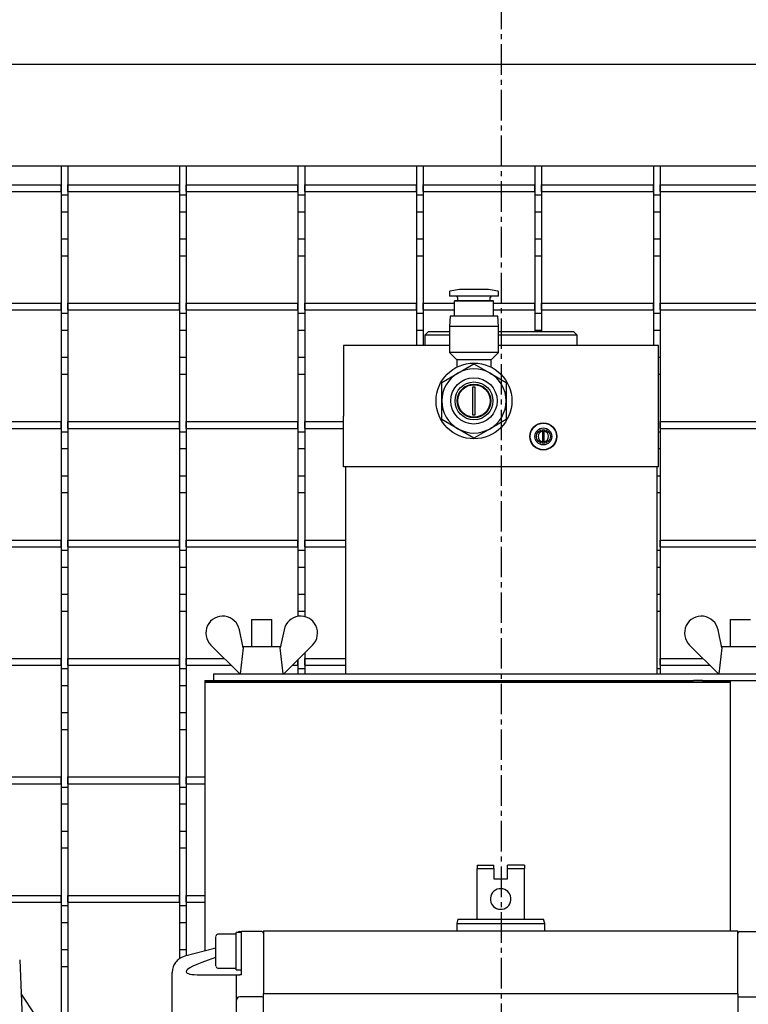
# Model space of a CAD drawing. Extents: x -72 to 51457, y 0 to 26838.
# Tile 84 of 203: x 8018 to 8233, y 9080 to 9371. Entities that reach past the tile are written whole.
import ezdxf

# ---------------------------------------------------------------- set-up
doc = ezdxf.new("R2010")
doc.units = 0
doc.header["$LTSCALE"] = 12
doc.linetypes.add('CHAIN_THIN', pattern=[1.125, 0.75, -0.125, 0.125, -0.125])
doc.linetypes.add('SOLID_THIN', pattern=[0])
doc.layers.get('0').update_dxf_attribs({"linetype": 'CONTINUOUS'})

# ---------------------------------------------------------------- blocks, each defined once
blk = doc.blocks.new('Vela_Drauf')
at = {"color": 7, "linetype": 'CHAIN_THIN', "lineweight": 25}
blk.add_line((8159.76, 9552.68), (8159.76, 7552.68), dxfattribs=at)
at = {"color": 7, "linetype": 'SOLID_THIN', "lineweight": 25}
for p, q in [((8684.76, 9357.68), (7634.76, 9357.68)), ((8654.76, 9327.68), (7664.76, 9327.68)), ((8029.76, 9327.68), (8029.76, 9319.18)), ((8031.76, 9327.68), (8031.76, 9319.18)), ((8064.76, 9327.68), (8064.76, 9319.18)), ((8066.76, 9327.68), (8066.76, 9319.18)), ((8099.76, 9327.68), (8099.76, 9319.18)), ((8101.76, 9327.68), (8101.76, 9319.18)), ((8134.76, 9327.68), (8134.76, 9319.18)), ((8136.76, 9327.68), (8136.76, 9319.18)), ((8169.76, 9327.68), (8169.76, 9319.18)), ((8171.76, 9327.68), (8171.76, 9319.18)), ((8204.76, 9327.68), (8204.76, 9319.18)), ((8206.76, 9327.68), (8206.76, 9319.18)), ((7996.76, 9322.18), (8029.76, 9322.18)), ((8029.76, 9320.18), (8029.76, 9322.18)), ((8031.76, 9320.18), (8031.76, 9322.18)), ((8031.76, 9322.18), (8064.76, 9322.18)), ((8064.76, 9320.18), (8064.76, 9322.18)), ((8066.76, 9322.18), (8099.76, 9322.18)), ((8066.76, 9320.18), (8066.76, 9322.18)), ((8099.76, 9320.18), (8099.76, 9322.18)), ((8101.76, 9320.18), (8101.76, 9322.18)), ((8101.76, 9322.18), (8134.76, 9322.18)), ((8134.76, 9320.18), (8134.76, 9322.18)), ((8136.76, 9322.18), (8169.76, 9322.18)), ((8136.76, 9320.18), (8136.76, 9322.18)), ((8169.76, 9320.18), (8169.76, 9322.18)), ((8171.76, 9322.18), (8204.76, 9322.18)), ((8171.76, 9320.18), (8171.76, 9322.18)), ((8204.76, 9320.18), (8204.76, 9322.18)), ((8206.76, 9322.18), (8239.76, 9322.18)), ((8206.76, 9320.18), (8206.76, 9322.18)), ((7996.76, 9320.18), (8029.76, 9320.18)), ((8029.76, 9319.18), (8031.76, 9319.18)), ((8029.76, 9319.18), (8029.76, 9314.18)), ((8031.76, 9320.18), (8064.76, 9320.18)), ((8031.76, 9319.18), (8031.76, 9314.18)), ((8064.76, 9319.18), (8066.76, 9319.18)), ((8064.76, 9319.18), (8064.76, 9314.18)), ((8066.76, 9320.18), (8099.76, 9320.18)), ((8066.76, 9319.18), (8066.76, 9314.18)), ((8099.76, 9319.18), (8101.76, 9319.18)), ((8099.76, 9319.18), (8099.76, 9314.18)), ((8101.76, 9320.18), (8134.76, 9320.18)), ((8101.76, 9319.18), (8101.76, 9314.18)), ((8134.76, 9319.18), (8136.76, 9319.18)), ((8134.76, 9319.18), (8134.76, 9314.18)), ((8136.76, 9320.18), (8169.76, 9320.18)), ((8136.76, 9319.18), (8136.76, 9314.18)), ((8169.76, 9319.18), (8171.76, 9319.18)), ((8169.76, 9319.18), (8169.76, 9314.18)), ((8171.76, 9320.18), (8204.76, 9320.18)), ((8171.76, 9319.18), (8171.76, 9314.18)), ((8204.76, 9319.18), (8206.76, 9319.18)), ((8204.76, 9319.18), (8204.76, 9314.18)), ((8206.76, 9320.18), (8239.76, 9320.18)), ((8206.76, 9319.18), (8206.76, 9314.18)), ((8029.76, 9314.18), (8031.76, 9314.18)), ((8029.76, 9314.18), (8029.76, 9306.18)), ((8031.76, 9314.18), (8031.76, 9306.18)), ((8064.76, 9314.18), (8066.76, 9314.18)), ((8064.76, 9314.18), (8064.76, 9306.18)), ((8066.76, 9314.18), (8066.76, 9306.18)), ((8099.76, 9314.18), (8101.76, 9314.18)), ((8099.76, 9314.18), (8099.76, 9306.18)), ((8101.76, 9314.18), (8101.76, 9306.18)), ((8134.76, 9314.18), (8136.76, 9314.18)), ((8134.76, 9314.18), (8134.76, 9306.18)), ((8136.76, 9314.18), (8136.76, 9306.18)), ((8169.76, 9314.18), (8171.76, 9314.18)), ((8169.76, 9314.18), (8169.76, 9306.18)), ((8171.76, 9314.18), (8171.76, 9306.18)), ((8204.76, 9314.18), (8206.76, 9314.18)), ((8204.76, 9314.18), (8204.76, 9306.18)), ((8206.76, 9314.18), (8206.76, 9306.18)), ((8029.76, 9306.18), (8031.76, 9306.18)), ((8029.76, 9306.18), (8029.76, 9301.18)), ((8031.76, 9306.18), (8031.76, 9301.18)), ((8064.76, 9306.18), (8066.76, 9306.18)), ((8064.76, 9306.18), (8064.76, 9301.18)), ((8066.76, 9306.18), (8066.76, 9301.18)), ((8099.76, 9306.18), (8101.76, 9306.18)), ((8099.76, 9306.18), (8099.76, 9301.18)), ((8101.76, 9306.18), (8101.76, 9301.18)), ((8134.76, 9306.18), (8136.76, 9306.18)), ((8134.76, 9306.18), (8134.76, 9301.18)), ((8136.76, 9306.18), (8136.76, 9301.18)), ((8169.76, 9306.18), (8171.76, 9306.18)), ((8169.76, 9306.18), (8169.76, 9301.18)), ((8171.76, 9306.18), (8171.76, 9301.18)), ((8204.76, 9306.18), (8206.76, 9306.18)), ((8204.76, 9306.18), (8204.76, 9301.18)), ((8206.76, 9306.18), (8206.76, 9301.18)), ((8029.76, 9301.18), (8031.76, 9301.18)), ((8029.76, 9301.18), (8029.76, 9284.18)), ((8031.76, 9301.18), (8031.76, 9284.18)), ((8064.76, 9301.18), (8066.76, 9301.18)), ((8064.76, 9301.18), (8064.76, 9284.18)), ((8066.76, 9301.18), (8066.76, 9284.18)), ((8099.76, 9301.18), (8101.76, 9301.18)), ((8099.76, 9301.18), (8099.76, 9284.18)), ((8101.76, 9301.18), (8101.76, 9284.18)), ((8134.76, 9301.18), (8136.76, 9301.18)), ((8134.76, 9301.18), (8134.76, 9284.18)), ((8136.76, 9301.18), (8136.76, 9284.18)), ((8169.76, 9301.18), (8171.76, 9301.18)), ((8169.76, 9301.18), (8169.76, 9284.18)), ((8171.76, 9301.18), (8171.76, 9284.18)), ((8204.76, 9301.18), (8206.76, 9301.18)), ((8204.76, 9301.18), (8204.76, 9284.18)), ((8206.76, 9301.18), (8206.76, 9284.18)), ((8144.51, 9290.5), (8144.51, 9289.21)), ((8147.46, 9291.18), (8144.67, 9290.69)), ((8156.06, 9291.18), (8147.46, 9291.18)), ((8158.84, 9290.69), (8156.06, 9291.18)), ((8159.01, 9289.21), (8159.01, 9290.5)), ((7996.76, 9287.18), (8029.76, 9287.18)), ((8029.76, 9285.18), (8029.76, 9287.18)), ((8031.76, 9285.18), (8031.76, 9287.18)), ((8031.76, 9287.18), (8064.76, 9287.18)), ((8064.76, 9285.18), (8064.76, 9287.18)), ((8066.76, 9285.18), (8066.76, 9287.18)), ((8066.76, 9287.18), (8099.76, 9287.18)), ((8099.76, 9285.18), (8099.76, 9287.18)), ((8101.76, 9285.18), (8101.76, 9287.18)), ((8101.76, 9287.18), (8134.76, 9287.18)), ((8134.76, 9285.18), (8134.76, 9287.18)), ((8136.76, 9285.18), (8136.76, 9287.18)), ((8136.76, 9287.18), (8145.96, 9287.18)), ((8159.01, 9289.21), (8144.51, 9289.21)), ((8146.1, 9287.89), (8145.96, 9287.75)), ((8145.96, 9287.75), (8145.96, 9283.29)), ((8157.56, 9287.75), (8145.96, 9287.75)), ((8157.42, 9287.89), (8146.1, 9287.89)), ((8146.92, 9288.83), (8146.92, 9287.89)), ((8156.59, 9287.89), (8156.59, 9288.83)), ((8157.56, 9287.75), (8157.42, 9287.89)), ((8157.56, 9283.29), (8157.56, 9287.75)), ((8157.56, 9287.18), (8169.76, 9287.18)), ((8169.76, 9285.18), (8169.76, 9287.18)), ((8171.76, 9285.18), (8171.76, 9287.18)), ((8171.76, 9287.18), (8204.76, 9287.18)), ((8204.76, 9285.18), (8204.76, 9287.18)), ((8206.76, 9285.18), (8206.76, 9287.18)), ((8206.76, 9287.18), (8239.76, 9287.18)), ((7996.76, 9285.18), (8029.76, 9285.18)), ((8031.76, 9285.18), (8064.76, 9285.18)), ((8066.76, 9285.18), (8099.76, 9285.18)), ((8101.76, 9285.18), (8134.76, 9285.18)), ((8136.76, 9285.18), (8145.96, 9285.18)), ((8157.56, 9285.18), (8169.76, 9285.18)), ((8171.76, 9285.18), (8204.76, 9285.18)), ((8206.76, 9285.18), (8239.76, 9285.18)), ((8029.76, 9284.18), (8031.76, 9284.18)), ((8029.76, 9284.18), (8029.76, 9279.18)), ((8031.76, 9284.18), (8031.76, 9279.18)), ((8064.76, 9284.18), (8066.76, 9284.18)), ((8064.76, 9284.18), (8064.76, 9279.18)), ((8066.76, 9284.18), (8066.76, 9279.18)), ((8099.76, 9284.18), (8101.76, 9284.18)), ((8099.76, 9284.18), (8099.76, 9279.18)), ((8101.76, 9284.18), (8101.76, 9279.18)), ((8134.76, 9284.18), (8136.76, 9284.18)), ((8134.76, 9284.18), (8134.76, 9279.18)), ((8136.76, 9284.18), (8136.76, 9279.18)), ((8144.72, 9283.29), (8144.51, 9280.29)), ((8158.8, 9283.29), (8144.72, 9283.29)), ((8159.01, 9280.29), (8158.8, 9283.29)), ((8169.76, 9284.18), (8171.76, 9284.18)), ((8169.76, 9284.18), (8169.76, 9279.18)), ((8171.76, 9284.18), (8171.76, 9279.18)), ((8204.76, 9284.18), (8206.76, 9284.18)), ((8204.76, 9284.18), (8204.76, 9279.18)), ((8206.76, 9284.18), (8206.76, 9279.18)), ((8029.76, 9279.18), (8031.76, 9279.18)), ((8029.76, 9279.18), (8029.76, 9271.18)), ((8031.76, 9279.18), (8031.76, 9271.18)), ((8064.76, 9279.18), (8066.76, 9279.18)), ((8064.76, 9279.18), (8064.76, 9271.18)), ((8066.76, 9279.18), (8066.76, 9271.18)), ((8099.76, 9279.18), (8101.76, 9279.18)), ((8099.76, 9279.18), (8099.76, 9271.18)), ((8101.76, 9279.18), (8101.76, 9271.18)), ((8134.76, 9279.18), (8136.76, 9279.18)), ((8134.76, 9279.18), (8134.76, 9274.68)), ((8136.76, 9279.18), (8136.76, 9274.68)), ((8138.26, 9278.68), (8137.26, 9277.68)), ((8144.51, 9278.68), (8138.26, 9278.68)), ((8144.51, 9280.29), (8144.51, 9272.62)), ((8159.01, 9280.29), (8144.51, 9280.29)), ((8159.01, 9272.62), (8159.01, 9280.29)), ((8181.26, 9278.68), (8159.01, 9278.68)), ((8169.76, 9279.18), (8171.76, 9279.18)), ((8169.76, 9279.18), (8169.76, 9278.68)), ((8171.76, 9279.18), (8171.76, 9278.68)), ((8182.26, 9277.68), (8181.26, 9278.68)), ((8204.76, 9279.18), (8206.76, 9279.18)), ((8204.76, 9279.18), (8204.76, 9274.68)), ((8206.76, 9279.18), (8206.76, 9271.18)), ((8137.26, 9277.68), (8137.26, 9274.68)), ((8144.51, 9277.68), (8137.26, 9277.68)), ((8182.26, 9277.68), (8159.01, 9277.68)), ((8182.26, 9274.68), (8182.26, 9277.68)), ((8113.26, 9274.68), (8113.26, 9253.78)), ((8123.76, 9274.68), (8113.26, 9274.68)), ((8144.51, 9274.68), (8123.76, 9274.68)), ((8144.51, 9272.62), (8146.68, 9270.38)), ((8159.01, 9272.62), (8144.51, 9272.62)), ((8156.83, 9270.38), (8159.01, 9272.62)), ((8195.76, 9274.68), (8159.01, 9274.68)), ((8206.26, 9274.68), (8195.76, 9274.68)), ((8206.26, 9253.78), (8206.26, 9274.68)), ((8029.76, 9271.18), (8031.76, 9271.18)), ((8029.76, 9271.18), (8029.76, 9266.18)), ((8031.76, 9271.18), (8031.76, 9266.18)), ((8064.76, 9271.18), (8066.76, 9271.18)), ((8064.76, 9271.18), (8064.76, 9266.18)), ((8066.76, 9271.18), (8066.76, 9266.18)), ((8099.76, 9271.18), (8101.76, 9271.18)), ((8099.76, 9271.18), (8099.76, 9266.18)), ((8101.76, 9271.18), (8101.76, 9266.18)), ((8146.68, 9270.38), (8146.68, 9268.3)), ((8156.83, 9270.38), (8146.68, 9270.38)), ((8156.83, 9268.27), (8156.83, 9270.38)), ((8206.26, 9271.18), (8206.76, 9271.18)), ((8206.76, 9271.18), (8206.76, 9266.18)), ((8147.01, 9266.51), (8151.76, 9269.25)), ((8151.76, 9269.25), (8156.51, 9266.51)), ((8029.76, 9266.18), (8031.76, 9266.18)), ((8029.76, 9266.18), (8029.76, 9249.18)), ((8031.76, 9266.18), (8031.76, 9249.18)), ((8064.76, 9266.18), (8066.76, 9266.18)), ((8064.76, 9266.18), (8064.76, 9249.18)), ((8066.76, 9266.18), (8066.76, 9249.18)), ((8099.76, 9266.18), (8101.76, 9266.18)), ((8099.76, 9266.18), (8099.76, 9249.18)), ((8101.76, 9266.18), (8101.76, 9249.18)), ((8142.26, 9263.77), (8147.01, 9266.51)), ((8156.51, 9266.51), (8161.26, 9263.77)), ((8206.26, 9266.18), (8206.76, 9266.18)), ((8206.76, 9266.18), (8206.76, 9249.18)), ((8142.26, 9258.28), (8142.26, 9263.77)), ((8152.16, 9262.36), (8151.36, 9262.36)), ((8151.36, 9262.36), (8151.36, 9254.21)), ((8152.16, 9254.21), (8152.16, 9262.36)), ((8161.26, 9263.77), (8161.26, 9258.28)), ((8142.26, 9252.8), (8142.26, 9258.28)), ((8161.26, 9258.28), (8161.26, 9252.8)), ((8113.26, 9238.78), (8113.26, 9253.78)), ((8147.01, 9250.06), (8142.26, 9252.8)), ((8151.36, 9254.21), (8152.16, 9254.21)), ((8161.26, 9252.8), (8156.51, 9250.06)), ((8206.26, 9238.78), (8206.26, 9253.78)), ((7996.76, 9252.18), (8029.76, 9252.18)), ((7996.76, 9250.18), (8029.76, 9250.18)), ((8029.76, 9250.18), (8029.76, 9252.18)), ((8031.76, 9250.18), (8031.76, 9252.18)), ((8031.76, 9252.18), (8064.76, 9252.18)), ((8031.76, 9250.18), (8064.76, 9250.18)), ((8064.76, 9250.18), (8064.76, 9252.18)), ((8066.76, 9250.18), (8066.76, 9252.18)), ((8066.76, 9252.18), (8099.76, 9252.18)), ((8066.76, 9250.18), (8099.76, 9250.18)), ((8099.76, 9250.18), (8099.76, 9252.18)), ((8101.76, 9252.18), (8113.26, 9252.18)), ((8101.76, 9250.18), (8101.76, 9252.18)), ((8101.76, 9250.18), (8113.26, 9250.18)), ((8151.76, 9247.31), (8147.01, 9250.06)), ((8156.51, 9250.06), (8151.76, 9247.31)), ((8172.01, 9249.78), (8172.51, 9249.78)), ((8172.01, 9249.33), (8172.01, 9249.78)), ((8172.51, 9249.78), (8172.51, 9249.33)), ((8206.76, 9252.18), (8239.76, 9252.18)), ((8206.76, 9250.18), (8206.76, 9252.18)), ((8206.76, 9250.18), (8239.76, 9250.18)), ((8029.76, 9249.18), (8031.76, 9249.18)), ((8029.76, 9249.18), (8029.76, 9244.18)), ((8031.76, 9249.18), (8031.76, 9244.18)), ((8064.76, 9249.18), (8066.76, 9249.18)), ((8064.76, 9249.18), (8064.76, 9244.18)), ((8066.76, 9249.18), (8066.76, 9244.18)), ((8099.76, 9249.18), (8101.76, 9249.18)), ((8099.76, 9249.18), (8099.76, 9244.18)), ((8101.76, 9249.18), (8101.76, 9244.18)), ((8172.01, 9249.33), (8172.01, 9246.24)), ((8172.51, 9246.24), (8172.51, 9249.33)), ((8206.26, 9249.18), (8206.76, 9249.18)), ((8206.76, 9249.18), (8206.76, 9244.18)), ((8029.76, 9244.18), (8031.76, 9244.18)), ((8029.76, 9244.18), (8029.76, 9236.18)), ((8031.76, 9244.18), (8031.76, 9236.18)), ((8064.76, 9244.18), (8066.76, 9244.18)), ((8064.76, 9244.18), (8064.76, 9236.18)), ((8066.76, 9244.18), (8066.76, 9236.18)), ((8099.76, 9244.18), (8101.76, 9244.18)), ((8099.76, 9244.18), (8099.76, 9236.18)), ((8101.76, 9244.18), (8101.76, 9236.18)), ((8172.01, 9245.78), (8172.01, 9246.24)), ((8172.51, 9245.78), (8172.01, 9245.78)), ((8172.51, 9246.24), (8172.51, 9245.78)), ((8206.26, 9244.18), (8206.76, 9244.18)), ((8206.76, 9244.18), (8206.76, 9236.18)), ((8123.76, 9238.78), (8113.26, 9238.78)), ((8113.76, 9238.78), (8113.76, 9177.68)), ((8195.76, 9238.78), (8123.76, 9238.78)), ((8206.26, 9238.78), (8195.76, 9238.78)), ((8205.76, 9238.78), (8205.76, 9177.68)), ((8029.76, 9236.18), (8031.76, 9236.18)), ((8029.76, 9236.18), (8029.76, 9231.18)), ((8031.76, 9236.18), (8031.76, 9231.18)), ((8064.76, 9236.18), (8066.76, 9236.18)), ((8064.76, 9236.18), (8064.76, 9231.18)), ((8066.76, 9236.18), (8066.76, 9231.18)), ((8099.76, 9236.18), (8101.76, 9236.18)), ((8099.76, 9236.18), (8099.76, 9231.18)), ((8101.76, 9236.18), (8101.76, 9231.18)), ((8205.76, 9236.18), (8206.76, 9236.18)), ((8206.76, 9236.18), (8206.76, 9231.18)), ((8029.76, 9231.18), (8031.76, 9231.18)), ((8029.76, 9231.18), (8029.76, 9214.18)), ((8031.76, 9231.18), (8031.76, 9214.18)), ((8064.76, 9231.18), (8066.76, 9231.18)), ((8064.76, 9231.18), (8064.76, 9214.18)), ((8066.76, 9231.18), (8066.76, 9214.18)), ((8099.76, 9231.18), (8101.76, 9231.18)), ((8099.76, 9231.18), (8099.76, 9214.18)), ((8101.76, 9231.18), (8101.76, 9214.18)), ((8205.76, 9231.18), (8206.76, 9231.18)), ((8206.76, 9231.18), (8206.76, 9214.18)), ((7996.76, 9217.18), (8029.76, 9217.18)), ((7996.76, 9215.18), (8029.76, 9215.18)), ((8029.76, 9215.18), (8029.76, 9217.18)), ((8031.76, 9215.18), (8031.76, 9217.18)), ((8031.76, 9217.18), (8064.76, 9217.18)), ((8031.76, 9215.18), (8064.76, 9215.18)), ((8064.76, 9215.18), (8064.76, 9217.18)), ((8066.76, 9215.18), (8066.76, 9217.18)), ((8066.76, 9217.18), (8099.76, 9217.18)), ((8066.76, 9215.18), (8099.76, 9215.18)), ((8099.76, 9215.18), (8099.76, 9217.18)), ((8101.76, 9217.18), (8113.76, 9217.18)), ((8101.76, 9215.18), (8101.76, 9217.18)), ((8101.76, 9215.18), (8113.76, 9215.18)), ((8206.76, 9217.18), (8239.76, 9217.18)), ((8206.76, 9215.18), (8206.76, 9217.18)), ((8206.76, 9215.18), (8239.76, 9215.18)), ((8029.76, 9214.18), (8031.76, 9214.18)), ((8029.76, 9214.18), (8029.76, 9209.18)), ((8031.76, 9214.18), (8031.76, 9209.18)), ((8064.76, 9214.18), (8066.76, 9214.18)), ((8064.76, 9214.18), (8064.76, 9209.18)), ((8066.76, 9214.18), (8066.76, 9209.18)), ((8099.76, 9214.18), (8101.76, 9214.18)), ((8099.76, 9214.18), (8099.76, 9209.18)), ((8101.76, 9214.18), (8101.76, 9209.18)), ((8205.76, 9214.18), (8206.76, 9214.18)), ((8206.76, 9214.18), (8206.76, 9209.18)), ((8029.76, 9209.18), (8031.76, 9209.18)), ((8029.76, 9209.18), (8029.76, 9201.18)), ((8031.76, 9209.18), (8031.76, 9201.18)), ((8064.76, 9209.18), (8066.76, 9209.18)), ((8064.76, 9209.18), (8064.76, 9201.18)), ((8066.76, 9209.18), (8066.76, 9201.18)), ((8099.76, 9209.18), (8101.76, 9209.18)), ((8099.76, 9209.18), (8099.76, 9201.18)), ((8101.76, 9209.18), (8101.76, 9201.18)), ((8205.76, 9209.18), (8206.76, 9209.18)), ((8206.76, 9209.18), (8206.76, 9201.18)), ((8029.76, 9201.18), (8031.76, 9201.18)), ((8029.76, 9201.18), (8029.76, 9196.18)), ((8031.76, 9201.18), (8031.76, 9196.18)), ((8064.76, 9201.18), (8066.76, 9201.18)), ((8064.76, 9201.18), (8064.76, 9196.18)), ((8066.76, 9201.18), (8066.76, 9196.18)), ((8099.76, 9201.18), (8101.76, 9201.18)), ((8099.76, 9201.18), (8099.76, 9196.18)), ((8101.76, 9201.18), (8101.76, 9196.18)), ((8205.76, 9201.18), (8206.76, 9201.18)), ((8206.76, 9201.18), (8206.76, 9196.18)), ((8029.76, 9196.18), (8031.76, 9196.18)), ((8029.76, 9196.18), (8029.76, 9179.18)), ((8031.76, 9196.18), (8031.76, 9179.18)), ((8064.76, 9196.18), (8066.76, 9196.18)), ((8064.76, 9196.18), (8064.76, 9179.18)), ((8066.76, 9196.18), (8066.76, 9179.18)), ((8099.76, 9196.18), (8101.76, 9196.18)), ((8099.76, 9196.18), (8099.76, 9194.62)), ((8101.76, 9196.18), (8101.76, 9194.53)), ((8205.76, 9196.18), (8206.76, 9196.18)), ((8206.76, 9196.18), (8206.76, 9179.18)), ((8086.05, 9193.68), (8086.05, 9185.68)), ((8086.05, 9193.68), (8092.05, 9193.68)), ((8092.05, 9185.68), (8092.05, 9193.68)), ((8227.47, 9193.68), (8227.47, 9185.68)), ((8227.47, 9193.68), (8233.47, 9193.68)), ((8083.55, 9185.28), (8082.45, 9190.68)), ((8095.65, 9190.68), (8094.55, 9185.28)), ((8224.97, 9185.28), (8223.87, 9190.68)), ((8074.03, 9186.13), (8082.55, 9177.68)), ((8083.56, 9185.68), (8083.52, 9185.41)), ((8083.56, 9185.68), (8094.54, 9185.68)), ((8094.57, 9185.41), (8094.54, 9185.68)), ((8095.55, 9177.68), (8104.07, 9186.13)), ((8215.45, 9186.13), (8223.97, 9177.68)), ((8224.98, 9185.68), (8224.94, 9185.41)), ((8224.98, 9185.68), (8235.96, 9185.68)), ((8082.76, 9177.68), (8083.69, 9185.28)), ((8083.69, 9185.28), (8083.55, 9185.28)), ((8094.4, 9185.28), (8095.33, 9177.68)), ((8094.55, 9185.28), (8094.4, 9185.28)), ((8101.76, 9183.84), (8101.76, 9179.18)), ((8224.18, 9177.68), (8225.11, 9185.28)), ((8225.11, 9185.28), (8224.97, 9185.28)), ((7996.76, 9182.18), (8029.76, 9182.18)), ((7996.76, 9180.18), (8029.76, 9180.18)), ((8029.76, 9180.18), (8029.76, 9182.18)), ((8031.76, 9180.18), (8031.76, 9182.18)), ((8031.76, 9182.18), (8064.76, 9182.18)), ((8031.76, 9180.18), (8064.76, 9180.18)), ((8064.76, 9180.18), (8064.76, 9182.18)), ((8066.76, 9180.18), (8066.76, 9182.18)), ((8066.76, 9182.18), (8078.01, 9182.18)), ((8066.76, 9180.18), (8080.03, 9180.18)), ((8098.07, 9180.18), (8099.76, 9180.18)), ((8099.76, 9180.18), (8099.76, 9181.86)), ((8099.76, 9181.86), (8099.76, 9179.18)), ((8101.76, 9180.18), (8101.76, 9182.18)), ((8101.76, 9182.18), (8113.76, 9182.18)), ((8101.76, 9180.18), (8113.76, 9180.18)), ((8206.76, 9180.18), (8206.76, 9182.18)), ((8206.76, 9182.18), (8219.43, 9182.18)), ((8206.76, 9180.18), (8221.45, 9180.18)), ((8029.76, 9179.18), (8031.76, 9179.18)), ((8029.76, 9179.18), (8029.76, 9174.18)), ((8031.76, 9179.18), (8031.76, 9174.18)), ((8064.76, 9179.18), (8066.76, 9179.18)), ((8064.76, 9179.18), (8064.76, 9174.18)), ((8066.76, 9179.18), (8066.76, 9174.18)), ((8074.76, 9177.68), (8074.76, 9175.68)), ((8074.76, 9177.68), (8211.41, 9177.68)), ((8099.76, 9179.18), (8101.76, 9179.18)), ((8099.76, 9179.18), (8099.76, 9177.68)), ((8101.76, 9179.18), (8101.76, 9177.68)), ((8205.76, 9179.18), (8206.76, 9179.18)), ((8206.76, 9179.18), (8206.76, 9177.68)), ((8211.41, 9177.68), (8219.3, 9177.68)), ((8219.3, 9177.68), (8224.46, 9177.68)), ((8224.46, 9177.68), (8236.76, 9177.68)), ((8029.76, 9174.18), (8031.76, 9174.18)), ((8029.76, 9174.18), (8029.76, 9166.18)), ((8031.76, 9174.18), (8031.76, 9166.18)), ((8064.76, 9174.18), (8066.76, 9174.18)), ((8064.76, 9174.18), (8064.76, 9166.18)), ((8066.76, 9174.18), (8066.76, 9166.18)), ((8072.26, 9175.68), (8072.26, 9175.18)), ((8072.26, 9175.68), (8159.76, 9175.68)), ((8072.26, 9175.18), (8072.26, 9095.74)), ((8227.47, 9175.18), (8072.26, 9175.18)), ((8072.26, 9175.18), (8159.76, 9175.18)), ((8159.76, 9175.68), (8216.64, 9175.68)), ((8159.76, 9175.18), (8227.47, 9175.18)), ((8219.3, 9175.68), (8216.64, 9175.68)), ((8219.3, 9175.68), (8226.23, 9175.68)), ((8226.23, 9175.68), (8236.47, 9175.68)), ((8227.47, 9175.68), (8227.47, 9101.7)), ((8029.76, 9166.18), (8031.76, 9166.18)), ((8029.76, 9166.18), (8029.76, 9161.18)), ((8031.76, 9166.18), (8031.76, 9161.18)), ((8064.76, 9166.18), (8066.76, 9166.18)), ((8064.76, 9166.18), (8064.76, 9161.18)), ((8066.76, 9166.18), (8066.76, 9161.18)), ((8029.76, 9161.18), (8031.76, 9161.18)), ((8029.76, 9161.18), (8029.76, 9144.18)), ((8031.76, 9161.18), (8031.76, 9144.18)), ((8064.76, 9161.18), (8066.76, 9161.18)), ((8064.76, 9161.18), (8064.76, 9144.18)), ((8066.76, 9161.18), (8066.76, 9144.18)), ((7996.76, 9147.18), (8029.76, 9147.18)), ((7996.76, 9145.18), (8029.76, 9145.18)), ((8029.76, 9145.18), (8029.76, 9147.18)), ((8031.76, 9145.18), (8031.76, 9147.18)), ((8031.76, 9147.18), (8064.76, 9147.18)), ((8031.76, 9145.18), (8064.76, 9145.18)), ((8064.76, 9145.18), (8064.76, 9147.18)), ((8066.76, 9145.18), (8066.76, 9147.18)), ((8066.76, 9147.18), (8072.26, 9147.18)), ((8066.76, 9145.18), (8072.26, 9145.18)), ((8029.76, 9144.18), (8031.76, 9144.18)), ((8029.76, 9144.18), (8029.76, 9139.18)), ((8031.76, 9144.18), (8031.76, 9139.18)), ((8064.76, 9144.18), (8066.76, 9144.18)), ((8064.76, 9144.18), (8064.76, 9139.18)), ((8066.76, 9144.18), (8066.76, 9139.18)), ((8029.76, 9139.18), (8031.76, 9139.18)), ((8029.76, 9139.18), (8029.76, 9131.18)), ((8031.76, 9139.18), (8031.76, 9131.18)), ((8064.76, 9139.18), (8066.76, 9139.18)), ((8064.76, 9139.18), (8064.76, 9131.18)), ((8066.76, 9139.18), (8066.76, 9131.18)), ((8029.76, 9131.18), (8031.76, 9131.18)), ((8029.76, 9131.18), (8029.76, 9126.18)), ((8031.76, 9131.18), (8031.76, 9126.18)), ((8064.76, 9131.18), (8066.76, 9131.18)), ((8064.76, 9131.18), (8064.76, 9126.18)), ((8066.76, 9131.18), (8066.76, 9126.18)), ((8029.76, 9126.18), (8031.76, 9126.18)), ((8029.76, 9126.18), (8029.76, 9109.18)), ((8031.76, 9126.18), (8031.76, 9109.18)), ((8064.76, 9126.18), (8066.76, 9126.18)), ((8064.76, 9126.18), (8064.76, 9109.18)), ((8066.76, 9126.18), (8066.76, 9109.18)), ((8152.66, 9121.1), (8152.66, 9120.1)), ((8152.66, 9121.1), (8157.66, 9121.1)), ((8152.66, 9105.1), (8152.66, 9120.1)), ((8152.66, 9120.1), (8157.66, 9120.1)), ((8157.66, 9120.1), (8157.66, 9121.1)), ((8157.66, 9120.1), (8157.66, 9117.1)), ((8166.66, 9121.1), (8161.66, 9121.1)), ((8161.66, 9120.1), (8161.66, 9121.1)), ((8161.66, 9120.1), (8166.66, 9120.1)), ((8161.66, 9117.1), (8161.66, 9120.1)), ((8166.66, 9121.1), (8166.66, 9120.1)), ((8166.66, 9105.1), (8166.66, 9120.1)), ((8157.66, 9117.1), (8161.66, 9117.1)), ((7996.76, 9112.18), (8029.76, 9112.18)), ((7996.76, 9110.18), (8029.76, 9110.18)), ((8029.76, 9110.18), (8029.76, 9112.18)), ((8031.76, 9110.18), (8031.76, 9112.18)), ((8031.76, 9112.18), (8064.76, 9112.18)), ((8031.76, 9110.18), (8064.76, 9110.18)), ((8064.76, 9110.18), (8064.76, 9112.18)), ((8066.76, 9112.18), (8072.26, 9112.18)), ((8066.76, 9110.18), (8066.76, 9112.18)), ((8066.76, 9110.18), (8072.26, 9110.18)), ((8029.76, 9109.18), (8031.76, 9109.18)), ((8029.76, 9109.18), (8029.76, 9104.18)), ((8031.76, 9109.18), (8031.76, 9104.18)), ((8064.76, 9109.18), (8066.76, 9109.18)), ((8064.76, 9109.18), (8064.76, 9104.18)), ((8066.76, 9109.18), (8066.76, 9104.18)), ((8029.76, 9104.18), (8031.76, 9104.18)), ((8029.76, 9104.18), (8029.76, 9096.18)), ((8031.76, 9104.18), (8031.76, 9096.18)), ((8064.76, 9104.18), (8066.76, 9104.18)), ((8064.76, 9104.18), (8064.76, 9096.18)), ((8066.76, 9104.18), (8066.76, 9096.18)), ((8146.98, 9105.1), (8146.66, 9103.9)), ((8146.66, 9103.9), (8146.66, 9101.7)), ((8146.66, 9103.9), (8172.66, 9103.9)), ((8146.98, 9105.1), (8172.34, 9105.1)), ((8172.66, 9103.9), (8172.34, 9105.1)), ((8172.66, 9101.7), (8172.66, 9103.9)), ((8083.11, 9101.2), (8081.5, 9101.2)), ((8081.51, 9095.7), (8081.51, 9101.2)), ((8082.61, 9101.45), (8083.11, 9101.45)), ((8089.11, 9101.45), (8083.11, 9101.45)), ((8083.11, 9100.16), (8083.11, 9101.45)), ((8089.61, 9101.7), (8229.71, 9101.7)), ((8089.61, 9101.7), (8089.61, 9086.43)), ((8229.71, 9086.43), (8229.71, 9101.7)), ((8230.21, 9101.45), (8236.21, 9101.45)), ((8075.51, 9091.32), (8075.51, 9100.06)), ((8081.51, 9100.7), (8076.11, 9100.7)), ((8083.11, 9088.7), (8083.11, 9100.16)), ((8029.76, 9096.18), (8031.76, 9096.18)), ((8029.76, 9096.18), (8029.76, 9091.18)), ((8031.76, 9096.18), (8031.76, 9091.18)), ((8064.76, 9096.18), (8066.76, 9096.18)), ((8064.76, 9096.18), (8064.76, 9093.44)), ((8075.51, 9096.59), (8066.34, 9094.18)), ((8066.76, 9096.18), (8066.76, 9094.29)), ((8081.51, 9090.2), (8081.51, 9095.7)), ((8029.76, 9091.18), (8031.76, 9091.18)), ((8029.76, 9091.18), (8029.76, 9075.18)), ((8031.76, 9091.18), (8031.76, 9075.18)), ((8062.61, 9057.2), (8062.61, 9089.34)), ((8076.11, 9090.7), (8081.51, 9090.7)), ((8081.5, 9090.2), (8083.11, 9090.2)), ((8070.95, 9088.7), (8080.12, 9088.7)), ((8080.12, 9088.7), (8081.61, 9088.7)), ((8081.61, 9088.7), (8082.61, 9088.7)), ((8081.61, 9085.06), (8081.61, 9088.7)), ((8083.11, 9088.7), (8082.61, 9088.7)), ((8089.61, 9086.43), (8089.61, 9083.2)), ((8229.71, 9083.2), (8229.71, 9086.43)), ((8081.61, 9084.99), (8081.61, 9085.06)), ((8081.61, 9082.26), (8081.61, 9084.99)), ((8021.91, 9077.21), (8018.26, 9082.71)), ((8081.61, 9082.26), (8081.56, 9082.08)), ((8081.61, 9081.2), (8081.61, 9082.26)), ((8081.61, 9080.2), (8081.61, 9081.2)), ((8089.11, 9082.2), (8082.61, 9082.2)), ((8089.61, 9031.2), (8089.61, 9083.2)), ((8089.61, 9083.2), (8229.71, 9083.2)), ((8229.71, 9083.2), (8229.71, 9031.2)), ((8230.21, 9082.2), (8236.71, 9082.2)), ((8081.61, 9034.2), (8081.61, 9080.2))]:
    blk.add_line(p, q, dxfattribs=at)
for points in [[(8017.54, 9093.11), (8017.54, 9093.11), (8017.54, 9093.11), (8017.54, 9093.11), (8017.54, 9093.11), (8017.54, 9093.11), (8017.54, 9093.11), (8017.54, 9093.11), (8017.54, 9093.11), (8017.54, 9093.11), (8017.54, 9093.11), (8017.54, 9093.11), (8017.54, 9093.11), (8017.54, 9093.11), (8017.54, 9093.11), (8017.54, 9093.11), (8017.54, 9093.11), (8017.54, 9093.11), (8017.54, 9093.11), (8017.54, 9093.11), (8017.54, 9093.11), (8017.54, 9093.11), (8017.54, 9093.11), (8017.54, 9093.11), (8017.54, 9093.11), (8017.54, 9093.11), (8017.54, 9093.11), (8017.54, 9093.11), (8017.54, 9093.11), (8017.54, 9093.11), (8017.54, 9093.11), (8017.54, 9093.11), (8017.54, 9093.11), (8017.54, 9093.11), (8017.54, 9093.11), (8017.54, 9093.11), (8017.54, 9093.11), (8017.54, 9093.11), (8017.54, 9093.11), (8017.54, 9093.11), (8017.54, 9093.11), (8017.54, 9093.11), (8017.54, 9093.11), (8017.54, 9093.11), (8017.54, 9093.11), (8018.86, 9060.99)], [(8089.61, 9093.61), (8089.61, 9093.61), (8089.61, 9093.65), (8089.61, 9093), (8089.61, 9093)]]:
    blk.add_lwpolyline(points, dxfattribs=at)
for centre, radius in [((8151.76, 9258.28), 11.2), ((8151.76, 9258.28), 6.85), ((8151.76, 9258.28), 5.6), ((8151.76, 9258.28), 4.98), ((8151.76, 9258.28), 4.79), ((8172.26, 9247.78), 4), ((8172.26, 9247.78), 3.91), ((8172.26, 9247.78), 2.5), ((8172.26, 9247.78), 2.07)]:
    blk.add_circle(centre, radius, dxfattribs=at)
for centre, radius, start, end in [((8144.71, 9290.5), 0.2, 100, 180), ((8158.81, 9290.5), 0.2, 0, 80), ((8146.55, 9288.83), 0.375, 0, 90), ((8156.97, 9288.83), 0.375, 90, 180), ((8151.76, 9258.28), 9.5, 60, 120), ((8151.76, 9258.28), 9.5, 120, 180), ((8151.76, 9258.28), 9.5, 0, 60), ((8151.76, 9258.28), 9.5, 180, 240), ((8151.76, 9258.28), 9.5, 300, 0), ((8151.76, 9258.28), 9.5, 240, 300), ((8172.26, 9247.78), 1.57, 99.1802, 260.8198), ((8172.26, 9247.78), 1.57, 279.1802, 80.8198), ((8077.55, 9189.68), 5, 11.5242, 225.2397), ((8100.55, 9189.68), 5, 314.7603, 168.4758), ((8218.97, 9189.68), 5, 11.5242, 225.2397), ((8089.11, 9100.95), 0.5, 0, 90), ((8230.21, 9100.95), 0.5, 90, 180), ((8082.61, 9081.2), 1, 90, 180), ((8089.11, 9081.7), 0.5, 0, 90), ((8230.21, 9081.7), 0.5, 90, 180)]:
    blk.add_arc(centre, radius, start, end, dxfattribs=at)
for points, knots in [([(8162.53, 9112.12), (8162.02, 9113.17), (8161.64, 9113.57), (8160.86, 9113.9), (8160.14, 9114.2), (8159.36, 9114.23), (8158.63, 9113.97), (8157.91, 9113.71), (8157.32, 9113.19), (8156.95, 9112.51), (8156.56, 9111.76), (8156.52, 9111.21), (8156.79, 9110.07)], [0, 0, 0, 0, 1, 1, 1, 2, 2, 2, 3, 3, 3, 4, 4, 4, 4]), ([(8156.79, 9110.07), (8157.3, 9109.03), (8157.68, 9108.62), (8158.46, 9108.29), (8159.17, 9107.99), (8159.96, 9107.97), (8160.68, 9108.22), (8161.41, 9108.48), (8162, 9109), (8162.36, 9109.69), (8162.76, 9110.44), (8162.79, 9110.99), (8162.53, 9112.12)], [0, 0, 0, 0, 1, 1, 1, 2, 2, 2, 3, 3, 3, 4, 4, 4, 4]), ([(8076.11, 9100.7), (8075.88, 9100.67), (8075.79, 9100.63), (8075.68, 9100.52), (8075.57, 9100.4), (8075.53, 9100.3), (8075.51, 9100.1)], [0, 0, 0, 0, 1, 1, 1, 2, 2, 2, 2]), ([(8066.34, 9094.18), (8064.84, 9093.61), (8064.28, 9093.23), (8063.62, 9092.36), (8062.95, 9091.47), (8062.73, 9090.79), (8062.61, 9089.34)], [0, 0, 0, 0, 1, 1, 1, 2, 2, 2, 2]), ([(8075.37, 9093.79), (8069.2, 9091.72), (8066.59, 9090.45), (8066.73, 9089.58), (8066.82, 9089), (8068.18, 9088.72), (8070.95, 9088.7)], [0, 0, 0, 0, 1, 1, 1, 2, 2, 2, 2]), ([(8075.51, 9091.3), (8075.54, 9091.07), (8075.58, 9090.98), (8075.69, 9090.87), (8075.8, 9090.76), (8075.9, 9090.72), (8076.11, 9090.7)], [0, 0, 0, 0, 1, 1, 1, 2, 2, 2, 2])]:
    blk.add_open_spline(points, degree=3, knots=knots, dxfattribs=at)
for points in [[(8082.61, 9101.45), (8082.28, 9101.42), (8082.21, 9101.39), (8081.97, 9101.2)], [(8018.26, 9082.71), (8018.12, 9082.93), (8018.1, 9082.98), (8018.02, 9083.2)]]:
    blk.add_open_spline(points, degree=3, dxfattribs=at)

msp = doc.modelspace()

# ---------------------------------------------------------------- block references
at = {"lineweight": 0}
msp.add_blockref('Vela_Drauf', (0, 0), dxfattribs=at)

doc.saveas('drawing.dxf')
